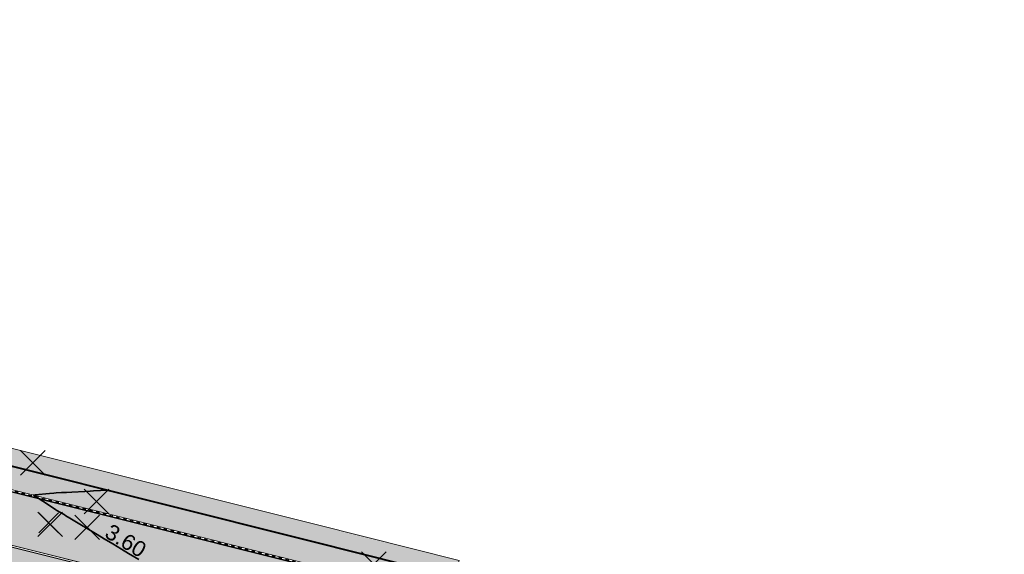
# Model space of a CAD drawing. Header units: metres. Extents: x 538891 to 1080079, y 6588829 to 13178720.
# Tile 87 of 256: x 539145 to 539201, y 6589513 to 6589544. Entities that reach past the tile are written whole.
import ezdxf

# ---------------------------------------------------------------- set-up
doc = ezdxf.new("R2010")
doc.units = ezdxf.units.M
doc.header["$LTSCALE"] = 0.4
doc.linetypes.add('#9_VIA31', pattern=[1, 0.5, -0.5])
doc.layers.add('KOLDE PST', color=7, linetype='Continuous')
doc.styles.add('Swis721 Lt BT', font='swissl.ttf')

# ---------------------------------------------------------------- blocks, each defined once
blk = doc.blocks.new('#9_019061_PP_TL (2D)')
at = {"linetype": 'Continuous', "lineweight": 0, "true_color": 0xffdf7f}
h = blk.add_hatch(color=41, dxfattribs=at)
edge = h.paths.add_edge_path()
edge.add_line((539078.584, 6589533.188), (539078.653, 6589534.722))
edge.add_line((539078.653, 6589534.722), (539077.355, 6589534.826))
edge.add_line((539077.355, 6589534.826), (539077.204, 6589534.148))
edge.add_line((539077.204, 6589534.148), (539076.488, 6589534.963))
edge.add_line((539076.488, 6589534.963), (539074.947, 6589533.639))
edge.add_line((539074.947, 6589533.639), (539075.07, 6589533.496))
edge.add_line((539075.07, 6589533.496), (539075.095, 6589533.09))
edge.add_arc((539078.379, 6589478.702), 54.487, 93.4555, 93.4918)
edge.add_line((539075.06, 6589533.087), (539054.851, 6589531.854))
edge.add_line((539054.851, 6589531.854), (539054.931, 6589530.557))
edge.add_line((539054.931, 6589530.557), (539075.139, 6589531.79))
edge.add_arc((539078.379, 6589478.689), 53.2, 75.936, 93.4918, ccw=False)
edge.add_line((539091.307, 6589530.294), (539160.943, 6589512.849))
edge.add_line((539160.943, 6589512.849), (539209.551, 6589500.58))
edge.add_line((539209.551, 6589500.58), (539288.566, 6589480.521))
edge.add_arc((539298.728, 6589520.551), 41.3, 255.7555, 260.1382)
edge.add_line((539291.655, 6589479.861), (539316.13, 6589475.606))
edge.add_line((539316.13, 6589475.606), (539397.23, 6589455.209))
edge.add_line((539397.23, 6589455.209), (539432.348, 6589446.342))
edge.add_line((539432.348, 6589446.342), (539471.499, 6589436.682))
edge.add_line((539471.499, 6589436.682), (539478.412, 6589434.976))
edge.add_line((539478.412, 6589434.976), (539478.729, 6589436.237))
edge.add_line((539478.729, 6589436.237), (539432.662, 6589447.604))
edge.add_line((539432.662, 6589447.604), (539397.548, 6589456.47))
edge.add_line((539397.548, 6589456.47), (539316.4, 6589476.879))
edge.add_line((539316.4, 6589476.879), (539291.877, 6589481.142))
edge.add_arc((539298.728, 6589520.551), 40, 255.7555, 260.1382, ccw=False)
edge.add_line((539288.886, 6589481.781), (539209.87, 6589501.84))
edge.add_line((539209.87, 6589501.84), (539161.26, 6589514.11))
edge.add_line((539161.26, 6589514.11), (539091.623, 6589531.555))
edge.add_arc((539078.379, 6589478.689), 54.5, 75.936, 89.7846)
at = {"linetype": 'Continuous', "lineweight": 0, "true_color": 0xadadad}
h = blk.add_hatch(color=253, dxfattribs=at)
edge = h.paths.add_edge_path()
edge.add_line((539055.219, 6589527.469), (539075.328, 6589528.696))
edge.add_arc((539078.379, 6589478.689), 50.1, 75.936, 93.4918, ccw=False)
edge.add_line((539090.554, 6589527.287), (539160.187, 6589509.843))
edge.add_line((539160.187, 6589509.843), (539167.14, 6589508.088))
edge.add_line((539167.14, 6589508.088), (539167.299, 6589508.718))
edge.add_line((539167.299, 6589508.718), (539168.753, 6589508.351))
edge.add_line((539168.753, 6589508.351), (539168.594, 6589507.721))
edge.add_line((539168.594, 6589507.721), (539183.545, 6589503.947))
edge.add_line((539183.545, 6589503.947), (539183.864, 6589505.211))
edge.add_line((539183.864, 6589505.211), (539185.319, 6589504.844))
edge.add_line((539185.319, 6589504.844), (539185, 6589503.58))
edge.add_line((539185, 6589503.58), (539186.674, 6589503.157))
edge.add_line((539186.674, 6589503.157), (539186.836, 6589503.8))
edge.add_line((539186.836, 6589503.8), (539188.484, 6589503.384))
edge.add_line((539188.484, 6589503.384), (539188.322, 6589502.741))
edge.add_line((539188.322, 6589502.741), (539208.79, 6589497.575))
edge.add_line((539208.79, 6589497.575), (539214.091, 6589496.229))
edge.add_arc((539213.328, 6589493.224), 3.1, -14.2445, 75.7555, ccw=False)
edge.add_line((539216.333, 6589492.461), (539214.936, 6589486.962))
edge.add_line((539214.936, 6589486.962), (539219.595, 6589485.806))
edge.add_line((539219.595, 6589485.806), (539221.231, 6589492.25))
edge.add_arc((539223.267, 6589491.733), 2.1, 75.7555, 165.7555, ccw=False)
edge.add_line((539223.783, 6589493.768), (539246.442, 6589488.016))
edge.add_line((539246.442, 6589488.016), (539246.65, 6589488.833))
edge.add_line((539246.65, 6589488.833), (539248.103, 6589488.464))
edge.add_line((539248.103, 6589488.464), (539247.896, 6589487.647))
edge.add_line((539247.896, 6589487.647), (539252.533, 6589486.47))
edge.add_line((539252.533, 6589486.47), (539252.722, 6589487.213))
edge.add_line((539252.722, 6589487.213), (539254.176, 6589486.844))
edge.add_line((539254.176, 6589486.844), (539253.986, 6589486.098))
edge.add_line((539253.986, 6589486.098), (539258.373, 6589484.987))
edge.add_line((539258.373, 6589484.987), (539258.59, 6589485.839))
edge.add_line((539258.59, 6589485.839), (539260.043, 6589485.47))
edge.add_line((539260.043, 6589485.47), (539259.827, 6589484.618))
edge.add_line((539259.827, 6589484.618), (539277.441, 6589480.146))
edge.add_line((539277.441, 6589480.146), (539277.6, 6589480.775))
edge.add_line((539277.6, 6589480.775), (539279.054, 6589480.408))
edge.add_line((539279.054, 6589480.408), (539278.895, 6589479.777))
edge.add_line((539278.895, 6589479.777), (539287.803, 6589477.516))
edge.add_arc((539298.728, 6589520.551), 44.4, 255.7555, 260.1382)
edge.add_line((539291.124, 6589476.807), (539307.996, 6589473.874))
edge.add_arc((539307.635, 6589471.803), 2.102, -15.8626, 80.1111, ccw=False)
edge.add_line((539309.657, 6589471.228), (539307.842, 6589463.913))
edge.add_line((539307.842, 6589463.913), (539312.501, 6589462.757))
edge.add_line((539312.501, 6589462.757), (539313.978, 6589468.71))
edge.add_arc((539317.957, 6589467.723), 4.1, 75.8828, 166.067, ccw=False)
edge.add_line((539318.957, 6589471.699), (539396.474, 6589452.203))
edge.add_line((539396.474, 6589452.203), (539425.8, 6589444.798))
edge.add_arc((539425.286, 6589442.762), 2.1, -13.933, 75.8292, ccw=False)
edge.add_line((539427.324, 6589442.257), (539426.108, 6589437.355))
edge.add_line((539426.108, 6589437.355), (539429.796, 6589436.44))
edge.add_line((539429.796, 6589436.44), (539431.007, 6589441.32))
edge.add_arc((539433.045, 6589440.814), 2.1, 76.1394, 166.067, ccw=False)
edge.add_line((539433.548, 6589442.853), (539477.763, 6589431.943))
edge.add_line((539477.763, 6589431.943), (539478.485, 6589434.855))
edge.add_line((539478.485, 6589434.855), (539471.475, 6589436.585))
edge.add_line((539471.475, 6589436.585), (539432.323, 6589446.245))
edge.add_line((539432.323, 6589446.245), (539397.206, 6589455.112))
edge.add_line((539397.206, 6589455.112), (539316.109, 6589475.508))
edge.add_line((539316.109, 6589475.508), (539291.637, 6589479.763))
edge.add_arc((539298.728, 6589520.551), 41.4, 255.7555, 260.1382, ccw=False)
edge.add_line((539288.541, 6589480.424), (539209.526, 6589500.483))
edge.add_line((539209.526, 6589500.483), (539160.919, 6589512.752))
edge.add_line((539160.919, 6589512.752), (539091.283, 6589530.197))
edge.add_arc((539078.379, 6589478.689), 53.1, 75.936, 93.4918)
edge.add_line((539075.145, 6589531.69), (539055.037, 6589530.463))
edge.add_line((539055.037, 6589530.463), (539055.219, 6589527.469))
at = {"color": 26, "linetype": 'Continuous', "lineweight": 9, "true_color": 0x7f1f00, "flags": 128}
for points in [[(538967.08, 6589597.136), (538965.705, 6589591.547), (538963.368, 6589580.683, 0.090401), (538963.125, 6589572.997), (538965.76, 6589555.405, 0.276185), (538973.214, 6589546.331), (538977.303, 6589545.118), (538983.133, 6589543.579, 0.054191), (538991.028, 6589542.388), (538997.299, 6589542.127, -0.05419), (539002.227, 6589541.384), (539020.495, 6589536.562), (539037.1, 6589531.383, 0.091075), (539048.377, 6589530.016), (539075.148, 6589531.65, -0.076752), (539091.273, 6589530.158), (539160.909, 6589512.713), (539209.517, 6589500.444), (539288.531, 6589480.385, 0.019126)], [(538967.216, 6589597.103), (538965.842, 6589591.515), (538963.505, 6589580.654, 0.090401), (538963.263, 6589573.018), (538965.899, 6589555.426, 0.276092), (538973.257, 6589546.464), (538977.341, 6589545.253), (538983.169, 6589543.715, 0.054191), (538991.033, 6589542.528), (538997.305, 6589542.267, -0.05419), (539002.263, 6589541.519), (539020.534, 6589536.697), (539037.142, 6589531.517, 0.091075), (539048.369, 6589530.156), (539075.139, 6589531.79, -0.076752), (539091.307, 6589530.294), (539160.943, 6589512.849), (539209.551, 6589500.58), (539288.566, 6589480.521, 0.019126)]]:
    blk.add_lwpolyline(points, format="xyb", dxfattribs=at)
at = {"color": 26, "linetype": '#9_VIA31', "lineweight": 35, "true_color": 0x7f1f00, "flags": 128}
blk.add_lwpolyline([(538967.148, 6589597.12), (538965.773, 6589591.531), (538963.436, 6589580.669, 0.090401), (538963.194, 6589573.008), (538965.83, 6589555.415, 0.276139), (538973.235, 6589546.397), (538977.322, 6589545.185), (538983.151, 6589543.647, 0.054191), (538991.031, 6589542.458), (538997.302, 6589542.197, -0.05419), (539002.245, 6589541.451), (539020.515, 6589536.63), (539037.121, 6589531.45, 0.091075), (539048.373, 6589530.086), (539075.144, 6589531.72, -0.076752), (539091.29, 6589530.226), (539160.926, 6589512.781), (539209.534, 6589500.512), (539288.549, 6589480.453, 0.019126), (539291.643, 6589479.792), (539316.116, 6589475.538), (539397.213, 6589455.141), (539432.331, 6589446.274), (539471.482, 6589436.614), (539478.395, 6589434.908), (539555.625, 6589415.495), (539563.518, 6589413.636), (539630.809, 6589396.623), (539632.547, 6589396.223), (539640.038, 6589394.503), (539786.833, 6589357.406), (539792.242, 6589356.056), (539846.138, 6589342.595), (539852.087, 6589341.1), (539969.581, 6589312.224), (539977.328, 6589310.446), (540019.708, 6589299.874), (540032.915, 6589296.579), (540077.671, 6589285.413), (540083.955, 6589283.804), (540089.235, 6589282.474, 0.207862), (540106.041, 6589285.237), (540137.857, 6589305.759)], format="xyb", dxfattribs=at)
at = {"color": 41, "linetype": 'Continuous', "lineweight": 9, "true_color": 0xffdf7f, "flags": 128}
blk.add_lwpolyline([(539288.886, 6589481.781), (539209.87, 6589501.84), (539161.26, 6589514.11), (539091.623, 6589531.555, 0.0605), (539078.584, 6589533.188), (539078.584, 6589533.188), (539078.653, 6589534.722), (539077.355, 6589534.826), (539077.204, 6589534.148), (539076.488, 6589534.963), (539074.947, 6589533.639), (539075.07, 6589533.496), (539075.095, 6589533.09, 0.000158), (539075.06, 6589533.087), (539054.851, 6589531.854), (539054.931, 6589530.557), (539075.139, 6589531.79, -0.076752), (539091.307, 6589530.294), (539160.943, 6589512.849), (539209.551, 6589500.58), (539288.566, 6589480.521, 0.019126)], format="xyb", dxfattribs=at)
at = {"color": 5, "linetype": 'Continuous', "lineweight": 40, "true_color": 0x0000ff, "flags": 128}
blk.add_lwpolyline([(539169.532, 6589512.022), (539161.26, 6589514.11), (539091.623, 6589531.555, 0.0605), (539078.584, 6589533.188)], format="xyb", dxfattribs=at)
at = {"color": 251, "linetype": 'Continuous', "lineweight": 9, "true_color": 0x5b5b5b, "flags": 128}
for points in [[(539090.554, 6589527.287), (539160.187, 6589509.843), (539167.14, 6589508.088), (539167.299, 6589508.718), (539168.753, 6589508.351), (539168.594, 6589507.721), (539183.545, 6589503.947), (539183.864, 6589505.211), (539185.319, 6589504.844), (539185, 6589503.58), (539186.674, 6589503.157), (539186.836, 6589503.8), (539188.484, 6589503.384), (539188.322, 6589502.741), (539208.79, 6589497.575), (539214.091, 6589496.229, -0.414214), (539216.333, 6589492.461), (539214.936, 6589486.962), (539219.595, 6589485.806), (539221.231, 6589492.25, -0.414214), (539223.783, 6589493.768), (539246.442, 6589488.016)], [(539288.541, 6589480.424), (539209.526, 6589500.483), (539160.919, 6589512.752), (539091.283, 6589530.197, 0.076752)]]:
    blk.add_lwpolyline(points, format="xyb", dxfattribs=at)
at = {"color": 144, "linetype": 'Continuous', "lineweight": 9, "true_color": 0x007299, "flags": 128}
for points in [[(539167.14, 6589508.088), (539160.187, 6589509.843), (539141.802, 6589514.448), (539141.556, 6589513.471), (539137.387, 6589514.524), (539137.631, 6589515.493), (539090.554, 6589527.287, 0.076752), (539075.328, 6589528.696), (539074.756, 6589528.661), (539074.817, 6589527.663), (539070.525, 6589527.401), (539070.464, 6589528.399), (539053.689, 6589527.375, 0.324381), (539050.878, 6589525.063)], [(539167.115, 6589507.991), (539160.163, 6589509.746), (539141.875, 6589514.327), (539141.628, 6589513.35), (539137.265, 6589514.451), (539137.51, 6589515.421), (539090.53, 6589527.19, 0.076752), (539075.334, 6589528.596), (539074.862, 6589528.567), (539074.923, 6589527.569), (539070.431, 6589527.295), (539070.37, 6589528.293), (539053.695, 6589527.275, 0.323611), (539050.977, 6589525.046)]]:
    blk.add_lwpolyline(points, format="xyb", dxfattribs=at)
at = {"color": 5, "linetype": 'Continuous', "lineweight": 35, "true_color": 0x0000ff, "flags": 128}
blk.add_lwpolyline([(539149.612, 6589517.028), (539148.804, 6589516.986), (539148.614, 6589516.977), (539148.306, 6589516.961), (539147.569, 6589516.923), (539147.25, 6589516.907), (539146.969, 6589516.892), (539146.673, 6589516.874), (539146.524, 6589516.865), (539146.274, 6589516.842), (539145.468, 6589516.767), (539145.364, 6589516.752), (539145.449, 6589516.69), (539145.461, 6589516.682), (539146.334, 6589516.106), (539146.653, 6589515.909), (539146.713, 6589515.872), (539147.121, 6589515.626), (539147.228, 6589515.561), (539147.445, 6589515.431), (539148.124, 6589515.022), (539148.436, 6589514.834), (539149.02, 6589514.482), (539149.426, 6589514.237), (539149.915, 6589513.943), (539150.416, 6589513.641), (539150.811, 6589513.403), (539151.407, 6589513.044)], dxfattribs=at)
at = {"color": 5, "true_color": 0x0000ff, "insert": (539150.421, 6589513.737), "char_height": 0.9, "attachment_point": 8, "rotation": 328.9314, "line_spacing_factor": 1.004016, "style": 'Swis721 Lt BT'}
blk.add_mtext('3.60', dxfattribs=at)
blk = doc.blocks.new('KOLDE PST TL')
at = {"color": 7}
blk.add_blockref('#9_019061_PP_TL (2D)', (0, 0), dxfattribs=at)
blk = doc.blocks.new('#13_Kolde pst HP -xref$0$likvideeritav')
at = {"color": 1, "linetype": 'Continuous', "lineweight": 25, "true_color": 0xff0000}
for p, q in [((0.707, -0.707), (-0.707, 0.707)), ((0.707, 0.707), (-0.707, -0.707))]:
    blk.add_line(p, q, dxfattribs=at)
blk = doc.blocks.new('#13_KOLDE TAIM (2D)')
at = {"linetype": 'Continuous', "lineweight": 0, "true_color": 0xc4f877}
h = blk.add_hatch(color=71, dxfattribs=at)
edge = h.paths.add_edge_path()
edge.add_line((539169.777, 6589512.992), (539161.504, 6589515.08))
edge.add_line((539161.504, 6589515.08), (539091.866, 6589532.525))
edge.add_arc((539078.379, 6589478.689), 55.5, 75.936, 89.7619)
edge.add_line((539078.61, 6589534.188), (539078.587, 6589533.899))
edge.add_line((539078.587, 6589533.899), (539078.584, 6589533.188))
edge.add_arc((539078.379, 6589478.689), 54.5, 75.936, 89.7846, ccw=False)
edge.add_line((539091.623, 6589531.555), (539161.26, 6589514.11))
edge.add_line((539161.26, 6589514.11), (539169.532, 6589512.022))
edge.add_line((539169.532, 6589512.022), (539169.777, 6589512.992))
blk.add_hatch(color=71, dxfattribs=at).paths.add_polyline_path([(539214.839, 6589486.986), (539216.314, 6589492.937), (539216.317, 6589493.482), (539216.083, 6589494.411), (539215.558, 6589495.231), (539215.129, 6589495.623), (539214.349, 6589496.045), (539200.72, 6589499.508), (539199.991, 6589496.598), (539195.643, 6589497.683), (539196.357, 6589500.61), (539188.2, 6589502.669), (539188.363, 6589503.312), (539186.908, 6589503.679), (539186.746, 6589503.036), (539184.975, 6589503.483), (539184.952, 6589503.389), (539183.497, 6589503.756), (539183.521, 6589503.85), (539168.569, 6589507.624), (539168.753, 6589508.351), (539167.299, 6589508.718), (539167.115, 6589507.991), (539141.873, 6589514.319), (539141.144, 6589511.409), (539136.796, 6589512.494), (539137.508, 6589515.421), (539093.551, 6589526.433), (539089.239, 6589527.495), (539086.833, 6589527.969), (539084.919, 6589528.259), (539081.238, 6589528.607), (539078.084, 6589528.688), (539074.862, 6589528.567), (539075.045, 6589525.573), (539070.553, 6589525.298), (539070.371, 6589528.291), (539053.892, 6589527.287), (539053.074, 6589527.171), (539052.185, 6589526.758), (539051.67, 6589526.313), (539051.347, 6589525.892), (539051.06, 6589525.311), (539050.966, 6589525.048), (539066.523, 6589522.35), (539068.921, 6589524.472), (539079.987, 6589522.55), (539086.776, 6589521.219), (539088.209, 6589518.346), (539112.977, 6589512.257), (539115.52, 6589514.202), (539138.954, 6589508.388), (539140.293, 6589505.48), (539148.774, 6589503.376), (539151.309, 6589505.323), (539168.919, 6589500.954), (539170.259, 6589498.046), (539174.068, 6589497.101), (539176.611, 6589499.046), (539188.398, 6589496.122), (539189.737, 6589493.214)])
at = {"color": 71, "linetype": 'Continuous', "lineweight": 5, "true_color": 0xc4f877, "flags": 128}
blk.add_lwpolyline([(539169.777, 6589512.992), (539161.504, 6589515.08), (539091.866, 6589532.525, 0.0604), (539078.61, 6589534.188), (539078.587, 6589533.899), (539078.584, 6589533.188, -0.0605), (539091.623, 6589531.555), (539161.26, 6589514.11), (539169.532, 6589512.022)], format="xyb", close=True, dxfattribs=at)
blk.add_lwpolyline([(539214.349, 6589496.045), (539200.72, 6589499.508), (539199.991, 6589496.598), (539195.643, 6589497.683), (539196.357, 6589500.61), (539188.2, 6589502.669), (539188.363, 6589503.312), (539186.908, 6589503.679), (539186.746, 6589503.036), (539184.975, 6589503.483), (539184.952, 6589503.389), (539183.497, 6589503.756), (539183.521, 6589503.85), (539168.569, 6589507.624), (539168.753, 6589508.351), (539167.299, 6589508.718), (539167.115, 6589507.991), (539141.873, 6589514.319)], dxfattribs=at)
at = {"color": 1, "true_color": 0xff0000}
for p in [(539145.329, 6589518.598), (539148.971, 6589516.39), (539146.317, 6589515.07), (539148.435, 6589514.899), (539164.886, 6589512.78)]:
    blk.add_blockref('#13_Kolde pst HP -xref$0$likvideeritav', p, dxfattribs=at)
blk = doc.blocks.new('Kolde pst Taim')
at = {"color": 13, "true_color": 0xff4646}
blk.add_blockref('#13_KOLDE TAIM (2D)', (0, 0), dxfattribs=at)
blk = doc.blocks.new('#15_019061_PP_ELV-4-01_v01_Puhas$0$A$C2D7D09D12')
at = {"color": 1, "linetype": 'Continuous', "lineweight": 25, "true_color": 0xff0000}
for p, q in [((0.035, 0.035), (1.171, 1.171)), ((0.035, 1.171), (1.171, 0.035))]:
    blk.add_line(p, q, dxfattribs=at)
blk = doc.blocks.new('#15_Kolde pst ELV-3 (2D)')
at = {"color": 7}
blk.add_blockref('#15_019061_PP_ELV-4-01_v01_Puhas$0$A$C2D7D09D12', (539145.632, 6589514.553), dxfattribs=at)
blk = doc.blocks.new('Kolde pst EL')
at = {"color": 13, "true_color": 0xff4646}
blk.add_blockref('#15_Kolde pst ELV-3 (2D)', (0, 0), dxfattribs=at)

msp = doc.modelspace()

# ---------------------------------------------------------------- block references
at = {"layer": 'KOLDE PST', "color": 7}
for name in ['KOLDE PST TL', 'Kolde pst Taim', 'Kolde pst EL']:
    msp.add_blockref(name, (0, 0), dxfattribs=at)

doc.saveas('drawing.dxf')
